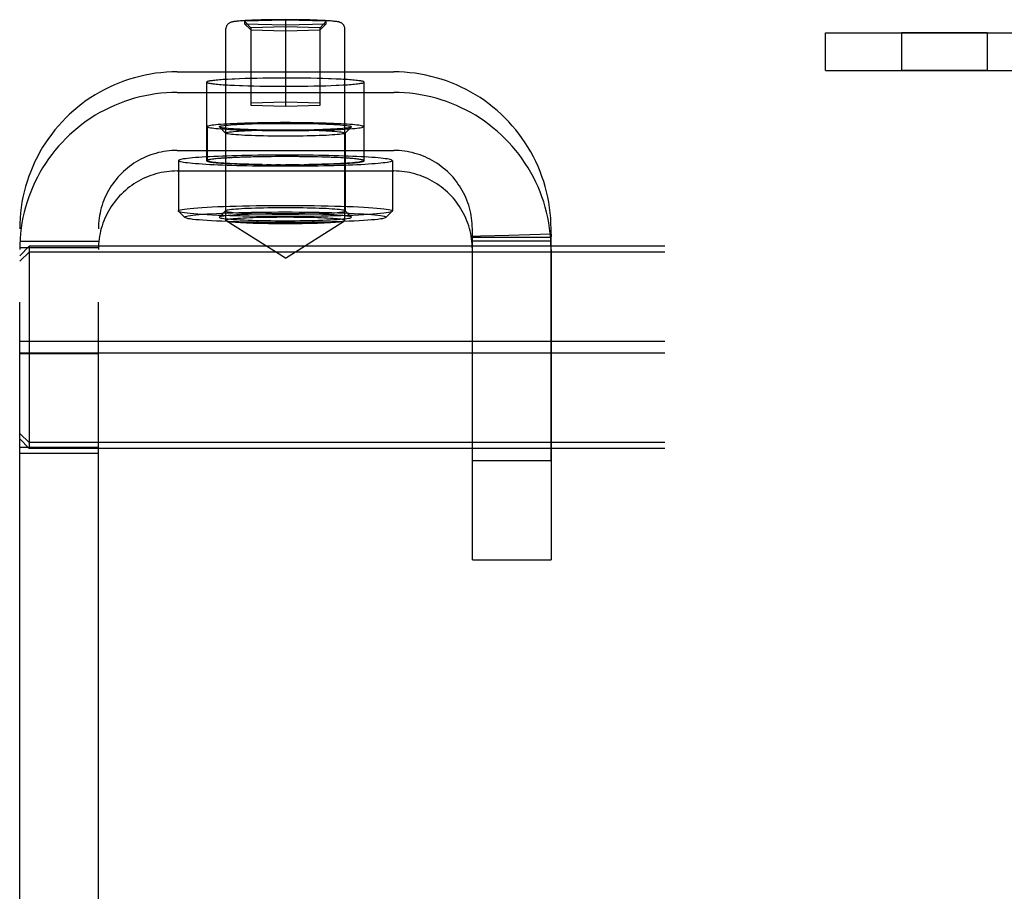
# Model space of a CAD drawing. Header units: inches. Extents: x 0 to 224, y 0 to 145.
# Tile 66 of 125: x 156.56 to 158.12, y 69.14 to 70.52. Entities that reach past the tile are written whole.
import ezdxf

# ---------------------------------------------------------------- set-up
doc = ezdxf.new("R2010")
doc.units = ezdxf.units.IN
doc.header["$LTSCALE"] = 12.302632
doc.header["$MEASUREMENT"] = 0
doc.linetypes.add('HIDDEN', pattern=[0.2, 0.1, -0.1])
doc.layers.add('02___PRT_ALL_AXES', color=7, linetype='CONTINUOUS')
doc.layers.add('DEFAULT_2', color=8, linetype='HIDDEN')

msp = doc.modelspace()

# ---------------------------------------------------------------- linework, layer by layer
at = {"layer": '02___PRT_ALL_AXES', "color": 8, "linetype": 'HIDDEN'}
for p, q in [((158.097, 70.5042), (157.961, 70.5042)), ((157.961, 70.5042), (157.961, 70.4442)), ((158.097, 70.5042), (158.097, 70.4442)), ((158.097, 70.4442), (157.961, 70.4442)), ((156.8573, 70.3008), (156.8573, 70.4257)), ((156.9096, 70.431), (156.9015, 70.4306)), ((156.9183, 70.4313), (156.9096, 70.431)), ((156.9274, 70.4315), (156.9183, 70.4313)), ((156.9368, 70.4317), (156.9274, 70.4315)), ((156.9466, 70.4319), (156.9368, 70.4317)), ((156.9566, 70.4321), (156.9466, 70.4319)), ((156.9668, 70.4321), (156.9566, 70.4321)), ((156.9771, 70.4322), (156.9668, 70.4321)), ((156.9926, 70.4322), (156.9771, 70.4322)), ((157.0028, 70.4321), (156.9926, 70.4322)), ((157.013, 70.432), (157.0028, 70.4321)), ((157.0229, 70.4318), (157.013, 70.432)), ((157.0325, 70.4316), (157.0229, 70.4318)), ((157.0418, 70.4314), (157.0325, 70.4316)), ((157.0631, 70.4306), (157.0549, 70.431)), ((157.1073, 70.3008), (157.1073, 70.4257)), ((156.9015, 70.4207), (156.9096, 70.4203)), ((156.9228, 70.4199), (156.9321, 70.4197)), ((156.9321, 70.4197), (156.9417, 70.4195)), ((156.9417, 70.4195), (156.9516, 70.4193)), ((156.9516, 70.4193), (156.9617, 70.4192)), ((156.9617, 70.4192), (156.9719, 70.4191)), ((156.9719, 70.4191), (156.9874, 70.4191)), ((156.9874, 70.4191), (156.9977, 70.4192)), ((156.9977, 70.4192), (157.0079, 70.4192)), ((157.0079, 70.4192), (157.0179, 70.4194)), ((157.0179, 70.4194), (157.0277, 70.4196)), ((157.0277, 70.4196), (157.0372, 70.4198)), ((157.0372, 70.4198), (157.0463, 70.42)), ((157.0463, 70.42), (157.0549, 70.4203)), ((157.0549, 70.4203), (157.0631, 70.4207)), ((156.8578, 70.3547), (156.8578, 70.3008)), ((157.1068, 70.3547), (157.1068, 70.3008)), ((156.8123, 70.3008), (156.8123, 70.2209)), ((156.9096, 70.3061), (156.9015, 70.3058)), ((156.9183, 70.3064), (156.9096, 70.3061)), ((156.9274, 70.3067), (156.9179, 70.3064)), ((156.9368, 70.3069), (156.9274, 70.3067)), ((156.9466, 70.3071), (156.9368, 70.3069)), ((156.9566, 70.3072), (156.9466, 70.3071)), ((156.9668, 70.3073), (156.9566, 70.3072)), ((156.9771, 70.3074), (156.9668, 70.3073)), ((156.9823, 70.3073), (156.9747, 70.3073)), ((156.9926, 70.3073), (156.9771, 70.3074)), ((157.0028, 70.3073), (156.9926, 70.3073)), ((157.013, 70.3072), (157.0028, 70.3073)), ((157.0229, 70.307), (157.0121, 70.3071)), ((157.0325, 70.3068), (157.0229, 70.307)), ((157.0418, 70.3066), (157.0325, 70.3068)), ((157.0631, 70.3058), (157.0549, 70.3061)), ((157.0669, 70.296), (157.0742, 70.2964)), ((157.1523, 70.3008), (157.1523, 70.2209)), ((156.9015, 70.2958), (156.9096, 70.2955)), ((156.9228, 70.2951), (156.9321, 70.2948)), ((156.9321, 70.2948), (156.9417, 70.2946)), ((156.9417, 70.2946), (156.9525, 70.2945)), ((156.9516, 70.2945), (156.9673, 70.2944)), ((156.9598, 70.2944), (156.9525, 70.2945)), ((156.9668, 70.2943), (156.9823, 70.2943)), ((156.9747, 70.2943), (156.9673, 70.2944)), ((156.9823, 70.2943), (156.9926, 70.2943)), ((156.9926, 70.2943), (157.0028, 70.2944)), ((157.0028, 70.2944), (157.013, 70.2945)), ((157.013, 70.2945), (157.0229, 70.2946)), ((157.0229, 70.2946), (157.0325, 70.2948)), ((157.0325, 70.2948), (157.0418, 70.2951)), ((157.0418, 70.2951), (157.0506, 70.2953)), ((157.0506, 70.2953), (157.059, 70.2957)), ((157.059, 70.2957), (157.0669, 70.296)), ((157.2793, 69.8242), (157.2793, 70.1923)), ((157.4043, 69.8242), (157.4043, 70.1923)), ((157.2792, 70.1805), (157.2793, 70.1788)), ((157.2793, 70.1732), (157.2792, 70.1805)), ((157.4043, 70.1788), (157.2793, 70.1788)), ((157.4043, 70.1732), (157.2793, 70.1732)), ((157.4041, 70.1842), (157.3371, 70.1822)), ((157.4043, 70.1732), (157.4041, 70.1842)), ((157.2793, 69.8242), (157.4043, 69.8242))]:
    msp.add_line(p, q, dxfattribs=at)
for points in [[(156.8903, 70.4301), (156.8869, 70.4299), (156.8836, 70.4297), (156.8805, 70.4295), (156.8776, 70.4292), (156.8749, 70.429), (156.8723, 70.4288), (156.87, 70.4285), (156.8678, 70.4283), (156.8658, 70.428), (156.864, 70.4278), (156.8625, 70.4275), (156.8611, 70.4273), (156.8599, 70.427), (156.859, 70.4267), (156.8582, 70.4265), (156.8577, 70.4262), (156.8574, 70.4259), (156.8573, 70.4257)], [(156.8573, 70.4257), (156.8574, 70.4254), (156.8577, 70.4251), (156.8582, 70.4248), (156.859, 70.4246), (156.8599, 70.4243), (156.8611, 70.424), (156.8625, 70.4238), (156.864, 70.4235), (156.8658, 70.4233), (156.8678, 70.423), (156.87, 70.4228), (156.8723, 70.4225), (156.8749, 70.4223), (156.8776, 70.4221), (156.8805, 70.4218), (156.8836, 70.4216), (156.8869, 70.4214), (156.8903, 70.4212), (156.8939, 70.421), (156.9015, 70.4207)], [(156.9015, 70.4306), (156.8976, 70.4305), (156.8903, 70.4301)], [(157.0549, 70.431), (157.0506, 70.4311), (157.0418, 70.4314)], [(157.1073, 70.4257), (157.1072, 70.4259), (157.1068, 70.4262), (157.1063, 70.4265), (157.1056, 70.4267), (157.1046, 70.427), (157.1034, 70.4273), (157.1021, 70.4275), (157.1005, 70.4278), (157.0987, 70.428), (157.0967, 70.4283), (157.0946, 70.4285), (157.0922, 70.4288), (157.0896, 70.429), (157.0869, 70.4292), (157.084, 70.4295), (157.0809, 70.4297), (157.0777, 70.4299), (157.0742, 70.4301), (157.0707, 70.4303), (157.0631, 70.4306)], [(157.0742, 70.4212), (157.0777, 70.4214), (157.0809, 70.4216), (157.084, 70.4218), (157.0869, 70.4221), (157.0896, 70.4223), (157.0922, 70.4225), (157.0946, 70.4228), (157.0967, 70.423), (157.0987, 70.4233), (157.1005, 70.4235), (157.1021, 70.4238), (157.1034, 70.424), (157.1046, 70.4243), (157.1056, 70.4246), (157.1063, 70.4248), (157.1068, 70.4251), (157.1072, 70.4254), (157.1073, 70.4257)], [(156.9096, 70.4203), (156.9139, 70.4202), (156.9228, 70.4199)], [(157.0631, 70.4207), (157.0669, 70.4208), (157.0742, 70.4212)], [(157.1068, 70.3547), (157.1065, 70.3551), (157.1059, 70.3555), (157.1047, 70.3559), (157.1031, 70.3563), (157.1011, 70.3567), (157.0987, 70.3571), (157.0958, 70.3574), (157.0925, 70.3578), (157.0888, 70.3581), (157.0847, 70.3584), (157.0803, 70.3588), (157.0755, 70.3591), (157.0703, 70.3594), (157.0648, 70.3596), (157.059, 70.3599), (157.053, 70.3601), (157.0467, 70.3603), (157.0401, 70.3605), (157.0334, 70.3607), (157.0264, 70.3608), (157.0193, 70.361), (157.0121, 70.3611), (157.0047, 70.3612), (156.9973, 70.3612), (156.9898, 70.3613), (156.9823, 70.3613), (156.9747, 70.3613), (156.9673, 70.3612), (156.9598, 70.3612), (156.9525, 70.3611), (156.9452, 70.361), (156.9381, 70.3608), (156.9312, 70.3607), (156.9244, 70.3605), (156.9179, 70.3603), (156.9115, 70.3601), (156.9055, 70.3599), (156.8997, 70.3596), (156.8942, 70.3594), (156.8891, 70.3591), (156.8843, 70.3588), (156.8798, 70.3584), (156.8757, 70.3581), (156.872, 70.3578), (156.8687, 70.3574), (156.8659, 70.3571), (156.8634, 70.3567), (156.8614, 70.3563), (156.8598, 70.3559), (156.8587, 70.3555), (156.858, 70.3551), (156.8578, 70.3547)], [(157.1068, 70.3547), (157.1065, 70.3544), (157.1059, 70.354), (157.1047, 70.3536), (157.1031, 70.3532), (157.1011, 70.3528), (157.0987, 70.3524), (157.0958, 70.3521), (157.0925, 70.3517), (157.0888, 70.3514), (157.0847, 70.351), (157.0803, 70.3507), (157.0755, 70.3504), (157.0703, 70.3501), (157.0648, 70.3499), (157.059, 70.3496), (157.053, 70.3494), (157.0467, 70.3492), (157.0401, 70.349), (157.0334, 70.3488), (157.0264, 70.3487), (157.0193, 70.3485), (157.0121, 70.3484), (157.0047, 70.3483), (156.9973, 70.3483), (156.9898, 70.3482), (156.9823, 70.3482), (156.9747, 70.3482), (156.9673, 70.3483), (156.9598, 70.3483), (156.9525, 70.3484), (156.9452, 70.3485), (156.9381, 70.3487), (156.9312, 70.3488), (156.9244, 70.349), (156.9179, 70.3492), (156.9115, 70.3494), (156.9055, 70.3496), (156.8997, 70.3499), (156.8942, 70.3501), (156.8891, 70.3504), (156.8843, 70.3507), (156.8798, 70.351), (156.8757, 70.3514), (156.872, 70.3517), (156.8687, 70.3521), (156.8659, 70.3524), (156.8634, 70.3528), (156.8614, 70.3532), (156.8598, 70.3536), (156.8587, 70.354), (156.858, 70.3544), (156.8578, 70.3547)], [(157.1523, 70.3008), (157.152, 70.3013), (157.1513, 70.3018), (157.1502, 70.3022), (157.1486, 70.3027), (157.1465, 70.3031), (157.1439, 70.3036), (157.141, 70.304), (157.1376, 70.3044), (157.1337, 70.3049), (157.1295, 70.3053), (157.1248, 70.3057), (157.1198, 70.3061), (157.1144, 70.3064), (157.1086, 70.3068), (157.1025, 70.3071), (157.096, 70.3074), (157.0893, 70.3077), (157.0822, 70.308), (157.0749, 70.3083), (157.0673, 70.3085), (157.0594, 70.3087), (157.0514, 70.309), (157.0432, 70.3091), (157.0348, 70.3093), (157.0263, 70.3094), (157.0176, 70.3095), (157.0089, 70.3096), (157, 70.3097), (156.9912, 70.3097), (156.9823, 70.3097), (156.9734, 70.3097), (156.9645, 70.3097), (156.9557, 70.3096), (156.9469, 70.3095), (156.9383, 70.3094), (156.9297, 70.3093), (156.9213, 70.3091), (156.9131, 70.309), (156.9051, 70.3087), (156.8973, 70.3085), (156.8897, 70.3083), (156.8823, 70.308), (156.8753, 70.3077), (156.8685, 70.3074), (156.8621, 70.3071), (156.8559, 70.3068), (156.8502, 70.3064), (156.8447, 70.3061), (156.8397, 70.3057), (156.835, 70.3053), (156.8308, 70.3049), (156.827, 70.3044), (156.8236, 70.304), (156.8206, 70.3036), (156.8181, 70.3031), (156.816, 70.3027), (156.8144, 70.3022), (156.8132, 70.3018), (156.8125, 70.3013), (156.8123, 70.3008)], [(157.1523, 70.3008), (157.152, 70.3004), (157.1513, 70.2999), (157.1502, 70.2994), (157.1486, 70.299), (157.1465, 70.2985), (157.1439, 70.2981), (157.141, 70.2976), (157.1376, 70.2972), (157.1337, 70.2968), (157.1295, 70.2964), (157.1248, 70.296), (157.1198, 70.2956), (157.1144, 70.2952), (157.1086, 70.2949), (157.1025, 70.2945), (157.096, 70.2942), (157.0893, 70.2939), (157.0822, 70.2936), (157.0749, 70.2934), (157.0673, 70.2931), (157.0594, 70.2929), (157.0514, 70.2927), (157.0432, 70.2925), (157.0348, 70.2924), (157.0263, 70.2922), (157.0176, 70.2921), (157.0089, 70.292), (157, 70.292), (156.9912, 70.2919), (156.9823, 70.2919), (156.9734, 70.2919), (156.9645, 70.292), (156.9557, 70.292), (156.9469, 70.2921), (156.9383, 70.2922), (156.9297, 70.2924), (156.9213, 70.2925), (156.9131, 70.2927), (156.9051, 70.2929), (156.8973, 70.2931), (156.8897, 70.2934), (156.8823, 70.2936), (156.8753, 70.2939), (156.8685, 70.2942), (156.8621, 70.2945), (156.8559, 70.2949), (156.8502, 70.2952), (156.8447, 70.2956), (156.8397, 70.296), (156.835, 70.2964), (156.8308, 70.2968), (156.827, 70.2972), (156.8236, 70.2976), (156.8206, 70.2981), (156.8181, 70.2985), (156.816, 70.299), (156.8144, 70.2994), (156.8132, 70.2999), (156.8125, 70.3004), (156.8123, 70.3008)], [(156.8903, 70.3053), (156.8869, 70.3051), (156.8836, 70.3048), (156.8805, 70.3046), (156.8776, 70.3044), (156.8749, 70.3042), (156.8723, 70.3039), (156.87, 70.3037), (156.8678, 70.3035), (156.8658, 70.3032), (156.864, 70.3029), (156.8625, 70.3027), (156.8611, 70.3024), (156.8599, 70.3022), (156.859, 70.3019), (156.8582, 70.3016), (156.8577, 70.3014), (156.8574, 70.3011), (156.8573, 70.3008)], [(156.8573, 70.3008), (156.8574, 70.3006), (156.8577, 70.3003), (156.8582, 70.3), (156.859, 70.2997), (156.8599, 70.2995), (156.8611, 70.2992), (156.8625, 70.299), (156.864, 70.2987), (156.8658, 70.2984), (156.8678, 70.2982), (156.87, 70.2979), (156.8723, 70.2977), (156.8749, 70.2975), (156.8776, 70.2972), (156.8805, 70.297), (156.8836, 70.2968), (156.8869, 70.2966), (156.8903, 70.2964), (156.8939, 70.2962), (156.9015, 70.2958)], [(156.9179, 70.3064), (156.9115, 70.3062), (156.9055, 70.306), (156.8997, 70.3057), (156.8942, 70.3054), (156.8891, 70.3051), (156.8843, 70.3048), (156.8798, 70.3045), (156.8757, 70.3042), (156.872, 70.3039), (156.8687, 70.3035), (156.8659, 70.3031), (156.8634, 70.3028), (156.8614, 70.3024), (156.8598, 70.302), (156.8587, 70.3016), (156.858, 70.3012), (156.8578, 70.3008)], [(156.9452, 70.2946), (156.9381, 70.2947), (156.9312, 70.2949), (156.9244, 70.2951), (156.9179, 70.2952), (156.9115, 70.2955), (156.9055, 70.2957), (156.8997, 70.2959), (156.8942, 70.2962), (156.8891, 70.2965), (156.8843, 70.2968), (156.8798, 70.2971), (156.8757, 70.2975), (156.872, 70.2978), (156.8687, 70.2981), (156.8659, 70.2985), (156.8634, 70.2989), (156.8614, 70.2993), (156.8598, 70.2996), (156.8587, 70.3), (156.858, 70.3004), (156.8578, 70.3008)], [(156.9015, 70.3058), (156.8976, 70.3056), (156.8903, 70.3053)], [(156.9673, 70.3073), (156.9598, 70.3072), (156.9525, 70.3071), (156.9452, 70.307), (156.9381, 70.3069), (156.9312, 70.3068), (156.9244, 70.3066)], [(157.0121, 70.3071), (157.0047, 70.3072), (156.9973, 70.3073), (156.9898, 70.3073)], [(157.1068, 70.3008), (157.1065, 70.3004), (157.1059, 70.3), (157.1047, 70.2996), (157.1031, 70.2993), (157.1011, 70.2989), (157.0987, 70.2985), (157.0958, 70.2981), (157.0925, 70.2978), (157.0888, 70.2975), (157.0847, 70.2971), (157.0803, 70.2968), (157.0755, 70.2965), (157.0703, 70.2962), (157.0648, 70.2959), (157.059, 70.2957), (157.053, 70.2955), (157.0467, 70.2952), (157.0401, 70.2951), (157.0334, 70.2949), (157.0264, 70.2947), (157.0193, 70.2946), (157.0121, 70.2945)], [(157.1068, 70.3008), (157.1065, 70.3012), (157.1059, 70.3016), (157.1047, 70.302), (157.1031, 70.3024), (157.1011, 70.3028), (157.0987, 70.3031), (157.0958, 70.3035), (157.0925, 70.3039), (157.0888, 70.3042), (157.0847, 70.3045), (157.0803, 70.3048), (157.0755, 70.3051), (157.0703, 70.3054), (157.0648, 70.3057), (157.059, 70.306), (157.053, 70.3062), (157.0467, 70.3064), (157.0401, 70.3066), (157.0334, 70.3068), (157.0264, 70.3069), (157.0193, 70.307)], [(157.0549, 70.3061), (157.0506, 70.3063), (157.0418, 70.3066)], [(157.1073, 70.3008), (157.1072, 70.3011), (157.1068, 70.3014), (157.1063, 70.3016), (157.1056, 70.3019), (157.1046, 70.3022), (157.1034, 70.3024), (157.1021, 70.3027), (157.1005, 70.3029), (157.0987, 70.3032), (157.0967, 70.3035), (157.0946, 70.3037), (157.0922, 70.3039), (157.0896, 70.3042), (157.0869, 70.3044), (157.084, 70.3046), (157.0809, 70.3048), (157.0777, 70.3051), (157.0742, 70.3053), (157.0707, 70.3054), (157.0631, 70.3058)], [(157.0742, 70.2964), (157.0777, 70.2966), (157.0809, 70.2968), (157.084, 70.297), (157.0869, 70.2972), (157.0896, 70.2975), (157.0922, 70.2977), (157.0946, 70.2979), (157.0967, 70.2982), (157.0987, 70.2984), (157.1005, 70.2987), (157.1021, 70.299), (157.1034, 70.2992), (157.1046, 70.2995), (157.1056, 70.2997), (157.1063, 70.3), (157.1068, 70.3003), (157.1072, 70.3006), (157.1073, 70.3008)], [(156.9096, 70.2955), (156.9139, 70.2953), (156.9228, 70.2951)], [(157.0047, 70.2944), (156.9973, 70.2944), (156.9898, 70.2943), (156.9823, 70.2943)], [(157.3371, 70.1822), (157.2922, 70.1808), (157.2792, 70.1805)], [(157.4041, 70.1842), (157.4042, 70.1842), (157.4042, 70.184), (157.4042, 70.1836), (157.4042, 70.1831), (157.4042, 70.1823), (157.4042, 70.1813), (157.4043, 70.1801)]]:
    msp.add_lwpolyline(points, dxfattribs=at)
at = {"layer": 'DEFAULT_2', "color": 8, "linetype": 'HIDDEN'}
for p, q in [((156.9823, 70.5244), (156.9173, 70.5225)), ((156.9173, 70.5225), (156.9273, 70.5122)), ((156.9173, 70.5225), (156.9173, 70.5185)), ((156.9173, 70.5185), (156.9823, 70.5166)), ((156.9173, 70.5185), (156.9273, 70.5089)), ((157.0473, 70.5225), (156.9823, 70.5244)), ((156.9823, 70.5244), (156.9823, 70.3874)), ((156.9823, 70.5166), (157.0473, 70.5185)), ((157.0473, 70.5225), (157.0373, 70.5122)), ((157.0473, 70.5185), (157.0373, 70.5089)), ((157.0473, 70.5185), (157.0473, 70.5225)), ((156.8878, 70.206), (156.8878, 70.5105)), ((156.9823, 70.5138), (156.9273, 70.5122)), ((156.9273, 70.5122), (156.9273, 70.389)), ((156.9273, 70.5089), (156.9823, 70.5072)), ((157.0373, 70.5122), (156.9823, 70.5138)), ((156.9823, 70.5072), (157.0373, 70.5089)), ((157.0373, 70.389), (157.0373, 70.5122)), ((157.0768, 70.206), (157.0768, 70.5105)), ((157.8403, 70.5042), (158.2503, 70.5042)), ((157.8403, 70.4442), (157.8403, 70.5042)), ((156.8103, 70.442), (157.1543, 70.442)), ((157.8403, 70.4442), (158.2503, 70.4442)), ((156.8103, 70.4093), (157.1543, 70.4093)), ((156.9823, 70.394), (156.9273, 70.3923)), ((157.0373, 70.3923), (156.9823, 70.394)), ((156.9273, 70.389), (156.9823, 70.3874)), ((156.9823, 70.3874), (157.0373, 70.389)), ((156.8774, 70.3545), (156.8773, 70.3547)), ((156.8874, 70.3445), (156.8774, 70.3545)), ((156.8873, 70.3448), (156.8873, 70.2209)), ((156.8874, 70.3445), (156.8873, 70.3448)), ((157.0771, 70.3445), (157.0871, 70.3545)), ((157.0773, 70.3448), (157.0771, 70.3445)), ((157.0773, 70.3448), (157.0773, 70.2209)), ((157.0873, 70.3547), (157.0871, 70.3545)), ((156.8103, 70.3172), (157.1543, 70.3172)), ((156.8103, 70.2845), (157.1543, 70.2845)), ((156.8125, 70.2205), (156.8123, 70.2209)), ((156.8225, 70.2105), (156.8125, 70.2205)), ((156.8874, 70.2212), (156.8774, 70.2112)), ((156.8874, 70.2212), (156.8873, 70.2209)), ((157.0771, 70.2212), (157.0871, 70.2112)), ((157.0773, 70.2209), (157.0771, 70.2212)), ((157.142, 70.2105), (157.152, 70.2205)), ((157.1523, 70.2209), (157.152, 70.2205)), ((156.8225, 70.2105), (156.8223, 70.2109)), ((156.8774, 70.2112), (156.8773, 70.2109)), ((156.9823, 70.146), (156.8881, 70.2055)), ((156.9823, 70.146), (157.0764, 70.2055)), ((157.0873, 70.2109), (157.0871, 70.2112)), ((157.1423, 70.2109), (157.142, 70.2105)), ((156.5603, 63.9246), (156.5603, 70.1923)), ((156.6853, 63.9246), (156.6853, 70.1923)), ((156.5603, 70.1727), (156.6853, 70.1727)), ((156.5753, 70.165), (156.5603, 70.1496)), ((156.5603, 70.1628), (156.6853, 70.1628)), ((156.5753, 70.1555), (156.5603, 70.141)), ((160.0453, 70.165), (156.5753, 70.165)), ((156.5753, 70.165), (156.5753, 69.8435)), ((160.0453, 70.1555), (156.5753, 70.1555)), ((157.2793, 69.6667), (157.2793, 70.1596)), ((157.4043, 70.1596), (157.4043, 69.6667)), ((156.5603, 70.0141), (156.6853, 70.0141)), ((156.5753, 70.0137), (156.5603, 70.0128)), ((160.0453, 70.0137), (156.5753, 70.0137)), ((156.5753, 69.9948), (156.5603, 69.9957)), ((156.5603, 69.9943), (156.6853, 69.9943)), ((160.0453, 69.9948), (156.5753, 69.9948)), ((156.5753, 69.8529), (156.5603, 69.8674)), ((156.5753, 69.8435), (156.5603, 69.8589)), ((156.5603, 69.8457), (156.6853, 69.8457)), ((160.0453, 69.8529), (156.5753, 69.8529)), ((160.0453, 69.8435), (156.5753, 69.8435)), ((156.5603, 69.8358), (156.6853, 69.8358)), ((157.2793, 69.6667), (157.4043, 69.6667))]:
    msp.add_line(p, q, dxfattribs=at)
for points in [[(156.9823, 70.525), (156.9756, 70.5249), (156.969, 70.5249), (156.9625, 70.5248), (156.9561, 70.5247), (156.9498, 70.5246), (156.9438, 70.5245), (156.9383, 70.5243), (156.9333, 70.5241), (156.9289, 70.524), (156.925, 70.5238), (156.9214, 70.5236), (156.9183, 70.5234), (156.9155, 70.5233), (156.913, 70.5231), (156.9108, 70.5229), (156.9088, 70.5228), (156.907, 70.5226), (156.9054, 70.5224), (156.904, 70.5223), (156.9028, 70.5221), (156.9016, 70.522), (156.9006, 70.5218), (156.8997, 70.5217), (156.8989, 70.5215), (156.8981, 70.5214), (156.8974, 70.5212), (156.8967, 70.521), (156.896, 70.5208), (156.8953, 70.5206), (156.8946, 70.5203), (156.8939, 70.52), (156.8932, 70.5196), (156.8924, 70.5191), (156.8916, 70.5186), (156.8909, 70.5179), (156.8902, 70.5172), (156.8896, 70.5163), (156.889, 70.5153), (156.8885, 70.5143), (156.8881, 70.5132), (156.8879, 70.5119), (156.8878, 70.5105)], [(157.0768, 70.5105), (157.0767, 70.512), (157.0763, 70.5134), (157.0758, 70.5148), (157.0752, 70.516), (157.0743, 70.5172), (157.0732, 70.5183), (157.0723, 70.5191), (157.0713, 70.5197), (157.0704, 70.5201), (157.0695, 70.5205), (157.0686, 70.5208), (157.0678, 70.521), (157.0669, 70.5213), (157.066, 70.5214), (157.0651, 70.5216), (157.064, 70.5218), (157.0628, 70.522), (157.0614, 70.5222), (157.0599, 70.5223), (157.0582, 70.5225), (157.0562, 70.5227), (157.054, 70.5229), (157.0514, 70.5231), (157.0485, 70.5233), (157.0453, 70.5235), (157.0415, 70.5237), (157.0373, 70.5239), (157.0326, 70.5241), (157.0272, 70.5243), (157.0213, 70.5245), (157.0152, 70.5246), (157.0088, 70.5247), (157.0023, 70.5248), (156.9957, 70.5249), (156.989, 70.5249), (156.9823, 70.525)], [(156.8103, 70.442), (156.8017, 70.4419), (156.7932, 70.4414), (156.7847, 70.4407), (156.7762, 70.4397), (156.7678, 70.4384), (156.7594, 70.4368), (156.7511, 70.4349), (156.7428, 70.4327), (156.7346, 70.4303), (156.7266, 70.4276), (156.7186, 70.4246), (156.7107, 70.4214), (156.7029, 70.4178), (156.6953, 70.414), (156.6878, 70.41), (156.6804, 70.4057), (156.6732, 70.4011), (156.6661, 70.3963), (156.6592, 70.3913), (156.6525, 70.386), (156.646, 70.3805), (156.6396, 70.3748), (156.6335, 70.3689), (156.6276, 70.3627), (156.6218, 70.3564), (156.6163, 70.3499), (156.6111, 70.3432), (156.606, 70.3363), (156.6012, 70.3293), (156.5967, 70.3221), (156.5923, 70.3147), (156.5883, 70.3072), (156.5845, 70.2996), (156.581, 70.2918), (156.5777, 70.2839), (156.5747, 70.276), (156.572, 70.2679), (156.5695, 70.2597), (156.5674, 70.2515), (156.5655, 70.2431), (156.5639, 70.2348), (156.5626, 70.2263), (156.5616, 70.2179), (156.5608, 70.2094), (156.5604, 70.2009), (156.5603, 70.1923)], [(157.4043, 70.1923), (157.4041, 70.2009), (157.4037, 70.2094), (157.403, 70.2179), (157.4019, 70.2263), (157.4006, 70.2348), (157.399, 70.2431), (157.3972, 70.2515), (157.395, 70.2597), (157.3926, 70.2679), (157.3898, 70.2759), (157.3868, 70.2839), (157.3836, 70.2918), (157.38, 70.2995), (157.3763, 70.3072), (157.3722, 70.3147), (157.3679, 70.322), (157.3633, 70.3293), (157.3585, 70.3363), (157.3535, 70.3432), (157.3482, 70.3499), (157.3427, 70.3564), (157.337, 70.3628), (157.331, 70.3689), (157.3249, 70.3748), (157.3186, 70.3805), (157.312, 70.386), (157.3053, 70.3913), (157.2984, 70.3963), (157.2914, 70.4011), (157.2842, 70.4057), (157.2768, 70.41), (157.2693, 70.414), (157.2616, 70.4178), (157.2539, 70.4213), (157.246, 70.4246), (157.238, 70.4276), (157.2299, 70.4303), (157.2217, 70.4327), (157.2135, 70.4349), (157.2051, 70.4368), (157.1967, 70.4384), (157.1883, 70.4397), (157.1798, 70.4407), (157.1713, 70.4414), (157.1628, 70.4419), (157.1543, 70.442)], [(156.8103, 70.4093), (156.8017, 70.4091), (156.7932, 70.4087), (156.7847, 70.408), (156.7762, 70.407), (156.7678, 70.4057), (156.7594, 70.4041), (156.7511, 70.4022), (156.7428, 70.4), (156.7346, 70.3976), (156.7266, 70.3949), (156.7186, 70.3919), (156.7107, 70.3886), (156.7029, 70.3851), (156.6953, 70.3813), (156.6878, 70.3773), (156.6804, 70.373), (156.6732, 70.3684), (156.6661, 70.3636), (156.6592, 70.3586), (156.6525, 70.3533), (156.646, 70.3478), (156.6396, 70.3421), (156.6335, 70.3362), (156.6276, 70.33), (156.6218, 70.3237), (156.6163, 70.3172), (156.6111, 70.3105), (156.606, 70.3036), (156.6012, 70.2966), (156.5967, 70.2893), (156.5923, 70.282), (156.5883, 70.2745), (156.5845, 70.2669), (156.581, 70.2591), (156.5777, 70.2512), (156.5747, 70.2433), (156.572, 70.2352), (156.5695, 70.227), (156.5674, 70.2188), (156.5655, 70.2104), (156.5639, 70.2021), (156.5626, 70.1936), (156.5616, 70.1852), (156.5608, 70.1767), (156.5604, 70.1682), (156.5603, 70.1596)], [(157.4043, 70.1596), (157.4041, 70.1682), (157.4037, 70.1767), (157.403, 70.1852), (157.4019, 70.1936), (157.4006, 70.2021), (157.399, 70.2104), (157.3972, 70.2188), (157.395, 70.227), (157.3926, 70.2352), (157.3898, 70.2432), (157.3868, 70.2512), (157.3836, 70.2591), (157.38, 70.2668), (157.3763, 70.2745), (157.3722, 70.282), (157.3679, 70.2893), (157.3633, 70.2965), (157.3585, 70.3036), (157.3535, 70.3105), (157.3482, 70.3172), (157.3427, 70.3237), (157.337, 70.33), (157.331, 70.3362), (157.3249, 70.3421), (157.3186, 70.3478), (157.312, 70.3533), (157.3053, 70.3586), (157.2984, 70.3636), (157.2914, 70.3684), (157.2842, 70.373), (157.2768, 70.3773), (157.2693, 70.3813), (157.2616, 70.3851), (157.2539, 70.3886), (157.246, 70.3919), (157.238, 70.3949), (157.2299, 70.3976), (157.2217, 70.4), (157.2135, 70.4022), (157.2051, 70.4041), (157.1967, 70.4057), (157.1883, 70.407), (157.1798, 70.408), (157.1713, 70.4087), (157.1628, 70.4091), (157.1543, 70.4093)], [(156.8773, 70.3547), (156.8775, 70.3551), (156.8784, 70.3555), (156.8798, 70.356), (156.8818, 70.3563), (156.8844, 70.3567), (156.8875, 70.3571), (156.8912, 70.3575), (156.8954, 70.3578), (156.9001, 70.3582), (156.9052, 70.3585), (156.9107, 70.3588), (156.9167, 70.359), (156.923, 70.3593), (156.9296, 70.3595), (156.9366, 70.3597), (156.9438, 70.3599), (156.9512, 70.36), (156.9589, 70.3601), (156.9666, 70.3602), (156.9744, 70.3602), (156.9823, 70.3602), (156.9901, 70.3602), (156.9979, 70.3602), (157.0057, 70.3601), (157.0133, 70.36), (157.0207, 70.3599), (157.0279, 70.3597), (157.0349, 70.3595), (157.0415, 70.3593), (157.0478, 70.359), (157.0538, 70.3588), (157.0593, 70.3585), (157.0645, 70.3582), (157.0691, 70.3578), (157.0733, 70.3575), (157.077, 70.3571), (157.0801, 70.3567), (157.0827, 70.3563), (157.0847, 70.356), (157.0861, 70.3555), (157.087, 70.3551), (157.0873, 70.3547)], [(157.0871, 70.3545), (157.087, 70.3543), (157.0861, 70.3539), (157.0847, 70.3535), (157.0827, 70.3531), (157.0801, 70.3528), (157.077, 70.3524), (157.0733, 70.352), (157.0691, 70.3517), (157.0645, 70.3513), (157.0593, 70.351), (157.0538, 70.3507), (157.0479, 70.3505), (157.0415, 70.3502), (157.0349, 70.35), (157.0279, 70.3498), (157.0207, 70.3496), (157.0133, 70.3495), (157.0057, 70.3494), (156.9979, 70.3493), (156.9901, 70.3493), (156.9823, 70.3493), (156.9744, 70.3493), (156.9666, 70.3493), (156.9589, 70.3494), (156.9513, 70.3495), (156.9438, 70.3496), (156.9366, 70.3498), (156.9297, 70.35), (156.923, 70.3502), (156.9167, 70.3505), (156.9107, 70.3507), (156.9052, 70.351), (156.9001, 70.3513), (156.8954, 70.3517), (156.8912, 70.352), (156.8875, 70.3524), (156.8844, 70.3528), (156.8818, 70.3531), (156.8798, 70.3535), (156.8784, 70.3539), (156.8775, 70.3543), (156.8774, 70.3545)], [(156.8873, 70.3448), (156.8875, 70.3451), (156.8883, 70.3455), (156.8896, 70.3458), (156.8914, 70.3462), (156.8937, 70.3466), (156.8965, 70.3469), (156.8999, 70.3472), (156.9037, 70.3476), (156.9079, 70.3479), (156.9125, 70.3481), (156.9175, 70.3484), (156.9229, 70.3486), (156.9286, 70.3489), (156.9347, 70.3491), (156.941, 70.3492), (156.9475, 70.3494), (156.9542, 70.3495), (156.9611, 70.3496), (156.9681, 70.3497), (156.9751, 70.3497), (156.9823, 70.3497), (156.9894, 70.3497), (156.9964, 70.3497), (157.0034, 70.3496), (157.0103, 70.3495), (157.017, 70.3494), (157.0236, 70.3492), (157.0299, 70.3491), (157.0359, 70.3489), (157.0416, 70.3486), (157.047, 70.3484), (157.052, 70.3481), (157.0566, 70.3479), (157.0609, 70.3476), (157.0646, 70.3472), (157.068, 70.3469), (157.0708, 70.3466), (157.0732, 70.3462), (157.075, 70.3458), (157.0762, 70.3455), (157.077, 70.3451), (157.0773, 70.3448)], [(157.0771, 70.3445), (157.077, 70.3444), (157.0762, 70.344), (157.075, 70.3437), (157.0732, 70.3433), (157.0708, 70.343), (157.068, 70.3426), (157.0647, 70.3423), (157.0609, 70.342), (157.0566, 70.3417), (157.052, 70.3414), (157.047, 70.3411), (157.0416, 70.3409), (157.0359, 70.3407), (157.0299, 70.3405), (157.0236, 70.3403), (157.0171, 70.3401), (157.0103, 70.34), (157.0034, 70.3399), (156.9965, 70.3398), (156.9894, 70.3398), (156.9823, 70.3398), (156.9752, 70.3398), (156.9681, 70.3398), (156.9611, 70.3399), (156.9542, 70.34), (156.9475, 70.3401), (156.941, 70.3403), (156.9347, 70.3405), (156.9286, 70.3407), (156.9229, 70.3409), (156.9176, 70.3411), (156.9125, 70.3414), (156.9079, 70.3417), (156.9037, 70.342), (156.8999, 70.3423), (156.8966, 70.3426), (156.8937, 70.343), (156.8914, 70.3433), (156.8896, 70.3437), (156.8883, 70.344), (156.8875, 70.3444), (156.8874, 70.3445)], [(156.8103, 70.3172), (156.806, 70.3171), (156.8017, 70.3169), (156.7975, 70.3165), (156.7932, 70.316), (156.789, 70.3154), (156.7848, 70.3146), (156.7807, 70.3136), (156.7765, 70.3125), (156.7725, 70.3113), (156.7684, 70.31), (156.7644, 70.3085), (156.7605, 70.3068), (156.7566, 70.3051), (156.7528, 70.3032), (156.749, 70.3012), (156.7453, 70.299), (156.7417, 70.2967), (156.7382, 70.2943), (156.7347, 70.2918), (156.7314, 70.2892), (156.7281, 70.2864), (156.7249, 70.2836), (156.7219, 70.2806), (156.7189, 70.2775), (156.716, 70.2744), (156.7133, 70.2711), (156.7107, 70.2678), (156.7081, 70.2643), (156.7057, 70.2608), (156.7035, 70.2572), (156.7013, 70.2535), (156.6993, 70.2498), (156.6974, 70.246), (156.6956, 70.2421), (156.694, 70.2381), (156.6925, 70.2342), (156.6911, 70.2301), (156.6899, 70.226), (156.6888, 70.2219), (156.6879, 70.2177), (156.6871, 70.2136), (156.6864, 70.2093), (156.6859, 70.2051), (156.6856, 70.2009), (156.6853, 70.1966), (156.6853, 70.1923)], [(157.2793, 70.1923), (157.2792, 70.1966), (157.279, 70.2009), (157.2786, 70.2051), (157.2781, 70.2093), (157.2774, 70.2136), (157.2767, 70.2177), (157.2757, 70.2219), (157.2746, 70.226), (157.2734, 70.2301), (157.2721, 70.2341), (157.2706, 70.2381), (157.2689, 70.2421), (157.2672, 70.2459), (157.2653, 70.2498), (157.2632, 70.2535), (157.2611, 70.2572), (157.2588, 70.2608), (157.2564, 70.2643), (157.2539, 70.2678), (157.2512, 70.2711), (157.2485, 70.2744), (157.2456, 70.2776), (157.2427, 70.2806), (157.2396, 70.2836), (157.2364, 70.2864), (157.2331, 70.2892), (157.2298, 70.2918), (157.2263, 70.2943), (157.2228, 70.2967), (157.2192, 70.299), (157.2155, 70.3012), (157.2118, 70.3032), (157.208, 70.3051), (157.2041, 70.3068), (157.2001, 70.3085), (157.1961, 70.31), (157.1921, 70.3113), (157.188, 70.3125), (157.1839, 70.3136), (157.1797, 70.3146), (157.1755, 70.3154), (157.1713, 70.316), (157.1671, 70.3165), (157.1628, 70.3169), (157.1585, 70.3171), (157.1543, 70.3172)], [(156.8103, 70.2845), (156.806, 70.2844), (156.8017, 70.2842), (156.7975, 70.2838), (156.7932, 70.2833), (156.789, 70.2827), (156.7848, 70.2819), (156.7807, 70.2809), (156.7765, 70.2798), (156.7725, 70.2786), (156.7684, 70.2773), (156.7644, 70.2758), (156.7605, 70.2741), (156.7566, 70.2724), (156.7528, 70.2705), (156.749, 70.2685), (156.7453, 70.2663), (156.7417, 70.264), (156.7382, 70.2616), (156.7347, 70.2591), (156.7314, 70.2565), (156.7281, 70.2537), (156.7249, 70.2509), (156.7219, 70.2479), (156.7189, 70.2448), (156.716, 70.2417), (156.7133, 70.2384), (156.7107, 70.2351), (156.7081, 70.2316), (156.7057, 70.2281), (156.7035, 70.2245), (156.7013, 70.2208), (156.6993, 70.2171), (156.6974, 70.2133), (156.6956, 70.2094), (156.694, 70.2054), (156.6925, 70.2014), (156.6911, 70.1974), (156.6899, 70.1933), (156.6888, 70.1892), (156.6879, 70.185), (156.6871, 70.1808), (156.6864, 70.1766), (156.6859, 70.1724), (156.6856, 70.1682), (156.6853, 70.1639), (156.6853, 70.1596)], [(157.2793, 70.1596), (157.2792, 70.1639), (157.279, 70.1682), (157.2786, 70.1724), (157.2781, 70.1766), (157.2774, 70.1808), (157.2767, 70.185), (157.2757, 70.1892), (157.2746, 70.1933), (157.2734, 70.1974), (157.2721, 70.2014), (157.2706, 70.2054), (157.2689, 70.2094), (157.2672, 70.2132), (157.2653, 70.2171), (157.2632, 70.2208), (157.2611, 70.2245), (157.2588, 70.2281), (157.2564, 70.2316), (157.2539, 70.2351), (157.2512, 70.2384), (157.2485, 70.2417), (157.2456, 70.2448), (157.2427, 70.2479), (157.2396, 70.2509), (157.2364, 70.2537), (157.2331, 70.2565), (157.2298, 70.2591), (157.2263, 70.2616), (157.2228, 70.264), (157.2192, 70.2663), (157.2155, 70.2684), (157.2118, 70.2705), (157.208, 70.2724), (157.2041, 70.2741), (157.2001, 70.2758), (157.1961, 70.2773), (157.1921, 70.2786), (157.188, 70.2798), (157.1839, 70.2809), (157.1797, 70.2819), (157.1755, 70.2827), (157.1713, 70.2833), (157.1671, 70.2838), (157.1628, 70.2842), (157.1585, 70.2844), (157.1543, 70.2845)], [(156.8123, 70.2209), (156.8126, 70.2215), (156.8138, 70.2221), (156.8157, 70.2227), (156.8184, 70.2233), (156.8219, 70.2239), (156.8262, 70.2245), (156.8311, 70.225), (156.8368, 70.2255), (156.8432, 70.226), (156.8502, 70.2265), (156.8578, 70.227), (156.866, 70.2274), (156.8748, 70.2278), (156.884, 70.2282), (156.8938, 70.2285), (156.9039, 70.2288), (156.9144, 70.2291), (156.9252, 70.2293), (156.9363, 70.2295), (156.9476, 70.2296), (156.9591, 70.2297), (156.9706, 70.2298), (156.9823, 70.2298), (156.9939, 70.2298), (157.0055, 70.2297), (157.0169, 70.2296), (157.0282, 70.2295), (157.0393, 70.2293), (157.0501, 70.2291), (157.0606, 70.2288), (157.0708, 70.2285), (157.0805, 70.2282), (157.0897, 70.2278), (157.0985, 70.2274), (157.1067, 70.227), (157.1143, 70.2265), (157.1214, 70.226), (157.1277, 70.2255), (157.1334, 70.225), (157.1384, 70.2245), (157.1426, 70.2239), (157.1461, 70.2233), (157.1488, 70.2227), (157.1507, 70.2221), (157.1519, 70.2215), (157.1523, 70.2209)], [(157.152, 70.2205), (157.1519, 70.2203), (157.1507, 70.2197), (157.1488, 70.2191), (157.1461, 70.2186), (157.1426, 70.218), (157.1384, 70.2174), (157.1334, 70.2169), (157.1277, 70.2163), (157.1214, 70.2158), (157.1143, 70.2153), (157.1067, 70.2149), (157.0985, 70.2144), (157.0898, 70.214), (157.0805, 70.2137), (157.0708, 70.2133), (157.0606, 70.213), (157.0501, 70.2128), (157.0393, 70.2126), (157.0282, 70.2124), (157.0169, 70.2122), (157.0055, 70.2121), (156.9939, 70.2121), (156.9823, 70.212), (156.9706, 70.2121), (156.9591, 70.2121), (156.9476, 70.2122), (156.9363, 70.2124), (156.9252, 70.2126), (156.9144, 70.2128), (156.9039, 70.213), (156.8938, 70.2133), (156.884, 70.2137), (156.8748, 70.214), (156.866, 70.2144), (156.8578, 70.2149), (156.8502, 70.2153), (156.8432, 70.2158), (156.8368, 70.2163), (156.8311, 70.2169), (156.8262, 70.2174), (156.8219, 70.218), (156.8184, 70.2186), (156.8157, 70.2191), (156.8138, 70.2197), (156.8126, 70.2203), (156.8125, 70.2205)], [(156.8223, 70.2109), (156.8226, 70.2115), (156.8237, 70.2121), (156.8255, 70.2126), (156.8281, 70.2132), (156.8314, 70.2137), (156.8353, 70.2143), (156.84, 70.2148), (156.8454, 70.2153), (156.8514, 70.2158), (156.858, 70.2162), (156.8651, 70.2166), (156.8729, 70.2171), (156.8811, 70.2174), (156.8898, 70.2178), (156.899, 70.2181), (156.9085, 70.2184), (156.9184, 70.2186), (156.9286, 70.2188), (156.939, 70.219), (156.9496, 70.2191), (156.9604, 70.2192), (156.9713, 70.2193), (156.9823, 70.2193), (156.9932, 70.2193), (157.0041, 70.2192), (157.0149, 70.2191), (157.0255, 70.219), (157.036, 70.2188), (157.0461, 70.2186), (157.056, 70.2184), (157.0656, 70.2181), (157.0747, 70.2178), (157.0834, 70.2174), (157.0917, 70.2171), (157.0994, 70.2166), (157.1066, 70.2162), (157.1132, 70.2158), (157.1192, 70.2153), (157.1245, 70.2148), (157.1292, 70.2143), (157.1332, 70.2137), (157.1365, 70.2132), (157.139, 70.2126), (157.1408, 70.2121), (157.1419, 70.2115), (157.1423, 70.2109)], [(156.8873, 70.2209), (156.8875, 70.2206), (156.8883, 70.2202), (156.8896, 70.2198), (156.8914, 70.2195), (156.8937, 70.2191), (156.8966, 70.2188), (156.8999, 70.2185), (156.9037, 70.2181), (156.9079, 70.2178), (156.9125, 70.2176), (156.9176, 70.2173), (156.9229, 70.217), (156.9286, 70.2168), (156.9347, 70.2166), (156.941, 70.2165), (156.9475, 70.2163), (156.9542, 70.2162), (156.9611, 70.2161), (156.9681, 70.216), (156.9752, 70.216), (156.9823, 70.216), (156.9894, 70.216), (156.9965, 70.216), (157.0034, 70.2161), (157.0103, 70.2162), (157.0171, 70.2163), (157.0236, 70.2165), (157.0299, 70.2166), (157.0359, 70.2168), (157.0416, 70.217), (157.047, 70.2173), (157.052, 70.2176), (157.0566, 70.2178), (157.0609, 70.2181), (157.0647, 70.2185), (157.068, 70.2188), (157.0708, 70.2191), (157.0732, 70.2195), (157.075, 70.2198), (157.0762, 70.2202), (157.077, 70.2206), (157.0773, 70.2209)], [(157.0771, 70.2212), (157.077, 70.2213), (157.0762, 70.2217), (157.075, 70.222), (157.0732, 70.2224), (157.0708, 70.2227), (157.068, 70.2231), (157.0646, 70.2234), (157.0609, 70.2237), (157.0566, 70.224), (157.052, 70.2243), (157.047, 70.2246), (157.0416, 70.2248), (157.0359, 70.225), (157.0299, 70.2252), (157.0236, 70.2254), (157.017, 70.2256), (157.0103, 70.2257), (157.0034, 70.2258), (156.9964, 70.2258), (156.9894, 70.2259), (156.9823, 70.2259), (156.9751, 70.2259), (156.9681, 70.2258), (156.9611, 70.2258), (156.9542, 70.2257), (156.9475, 70.2256), (156.941, 70.2254), (156.9347, 70.2252), (156.9286, 70.225), (156.9229, 70.2248), (156.9175, 70.2246), (156.9125, 70.2243), (156.9079, 70.224), (156.9037, 70.2237), (156.8999, 70.2234), (156.8965, 70.2231), (156.8937, 70.2227), (156.8914, 70.2224), (156.8896, 70.222), (156.8883, 70.2217), (156.8875, 70.2213), (156.8874, 70.2212)], [(157.142, 70.2105), (157.1419, 70.2104), (157.1408, 70.2098), (157.139, 70.2093), (157.1365, 70.2087), (157.1332, 70.2082), (157.1292, 70.2076), (157.1245, 70.2071), (157.1192, 70.2066), (157.1132, 70.2061), (157.1066, 70.2057), (157.0994, 70.2052), (157.0917, 70.2048), (157.0834, 70.2045), (157.0747, 70.2041), (157.0656, 70.2038), (157.056, 70.2035), (157.0461, 70.2033), (157.036, 70.2031), (157.0255, 70.2029), (157.0149, 70.2027), (157.0041, 70.2027), (156.9932, 70.2026), (156.9823, 70.2026), (156.9713, 70.2026), (156.9604, 70.2027), (156.9496, 70.2027), (156.939, 70.2029), (156.9286, 70.2031), (156.9184, 70.2033), (156.9085, 70.2035), (156.899, 70.2038), (156.8898, 70.2041), (156.8811, 70.2045), (156.8729, 70.2048), (156.8651, 70.2052), (156.858, 70.2057), (156.8514, 70.2061), (156.8454, 70.2066), (156.84, 70.2071), (156.8353, 70.2076), (156.8314, 70.2082), (156.8281, 70.2087), (156.8255, 70.2093), (156.8237, 70.2098), (156.8226, 70.2104), (156.8225, 70.2105)], [(156.8773, 70.2109), (156.8775, 70.2105), (156.8784, 70.2101), (156.8798, 70.2097), (156.8818, 70.2093), (156.8844, 70.209), (156.8875, 70.2086), (156.8912, 70.2082), (156.8954, 70.2079), (156.9001, 70.2075), (156.9052, 70.2072), (156.9107, 70.2069), (156.9167, 70.2067), (156.923, 70.2064), (156.9297, 70.2062), (156.9366, 70.206), (156.9438, 70.2058), (156.9513, 70.2057), (156.9589, 70.2056), (156.9666, 70.2055), (156.9744, 70.2055), (156.9823, 70.2055), (156.9901, 70.2055), (156.9979, 70.2055), (157.0057, 70.2056), (157.0133, 70.2057), (157.0207, 70.2058), (157.0279, 70.206), (157.0349, 70.2062), (157.0415, 70.2064), (157.0479, 70.2067), (157.0538, 70.2069), (157.0593, 70.2072), (157.0645, 70.2075), (157.0691, 70.2079), (157.0733, 70.2082), (157.077, 70.2086), (157.0801, 70.209), (157.0827, 70.2093), (157.0847, 70.2097), (157.0861, 70.2101), (157.087, 70.2105), (157.0873, 70.2109)], [(157.0871, 70.2112), (157.087, 70.2113), (157.0861, 70.2117), (157.0847, 70.2121), (157.0827, 70.2125), (157.0801, 70.2129), (157.077, 70.2133), (157.0733, 70.2137), (157.0691, 70.214), (157.0645, 70.2144), (157.0593, 70.2147), (157.0538, 70.215), (157.0478, 70.2152), (157.0415, 70.2155), (157.0349, 70.2157), (157.0279, 70.2159), (157.0207, 70.2161), (157.0133, 70.2162), (157.0057, 70.2163), (156.9979, 70.2164), (156.9901, 70.2164), (156.9823, 70.2164), (156.9744, 70.2164), (156.9666, 70.2164), (156.9589, 70.2163), (156.9512, 70.2162), (156.9438, 70.2161), (156.9366, 70.2159), (156.9296, 70.2157), (156.923, 70.2155), (156.9167, 70.2152), (156.9107, 70.215), (156.9052, 70.2147), (156.9001, 70.2144), (156.8954, 70.214), (156.8912, 70.2137), (156.8875, 70.2133), (156.8844, 70.2129), (156.8818, 70.2125), (156.8798, 70.2121), (156.8784, 70.2117), (156.8775, 70.2113), (156.8774, 70.2112)], [(156.9823, 70.2109), (156.9755, 70.2109), (156.9688, 70.2108), (156.9622, 70.2108), (156.9556, 70.2107), (156.9492, 70.2106), (156.943, 70.2105), (156.937, 70.2103), (156.9312, 70.2101), (156.9256, 70.2099), (156.9204, 70.2097), (156.9154, 70.2094), (156.9109, 70.2092), (156.9066, 70.2089), (156.9028, 70.2086), (156.8993, 70.2083), (156.8963, 70.208), (156.8937, 70.2077), (156.8916, 70.2073), (156.8899, 70.207), (156.8887, 70.2067), (156.888, 70.2063), (156.8878, 70.206)], [(156.8878, 70.206), (156.888, 70.2056), (156.8881, 70.2055)], [(156.8881, 70.2055), (156.8887, 70.2052), (156.8899, 70.2049), (156.8916, 70.2046), (156.8937, 70.2042), (156.8963, 70.2039), (156.8993, 70.2036), (156.9028, 70.2033), (156.9066, 70.203), (156.9109, 70.2027), (156.9154, 70.2025), (156.9204, 70.2022), (156.9256, 70.202), (156.9312, 70.2018), (156.937, 70.2016), (156.943, 70.2015), (156.9492, 70.2013), (156.9556, 70.2012), (156.9622, 70.2011), (156.9688, 70.2011), (156.9755, 70.201), (156.9823, 70.201)], [(157.0768, 70.206), (157.0765, 70.2063), (157.0758, 70.2067), (157.0746, 70.207), (157.0729, 70.2073), (157.0708, 70.2077), (157.0682, 70.208), (157.0652, 70.2083), (157.0618, 70.2086), (157.0579, 70.2089), (157.0537, 70.2092), (157.0491, 70.2094), (157.0441, 70.2097), (157.0389, 70.2099), (157.0334, 70.2101), (157.0276, 70.2103), (157.0215, 70.2105), (157.0153, 70.2106), (157.0089, 70.2107), (157.0024, 70.2108), (156.9957, 70.2108), (156.989, 70.2109), (156.9823, 70.2109)], [(156.9823, 70.201), (156.989, 70.201), (156.9957, 70.2011), (157.0024, 70.2011), (157.0089, 70.2012), (157.0153, 70.2013), (157.0215, 70.2015), (157.0276, 70.2016), (157.0334, 70.2018), (157.0389, 70.202), (157.0441, 70.2022), (157.0491, 70.2025), (157.0537, 70.2027), (157.0579, 70.203), (157.0618, 70.2033), (157.0652, 70.2036), (157.0682, 70.2039), (157.0708, 70.2042), (157.0729, 70.2046), (157.0746, 70.2049), (157.0758, 70.2052), (157.0764, 70.2055)], [(157.0764, 70.2055), (157.0765, 70.2056), (157.0768, 70.206)]]:
    msp.add_lwpolyline(points, dxfattribs=at)

doc.saveas('drawing.dxf')
